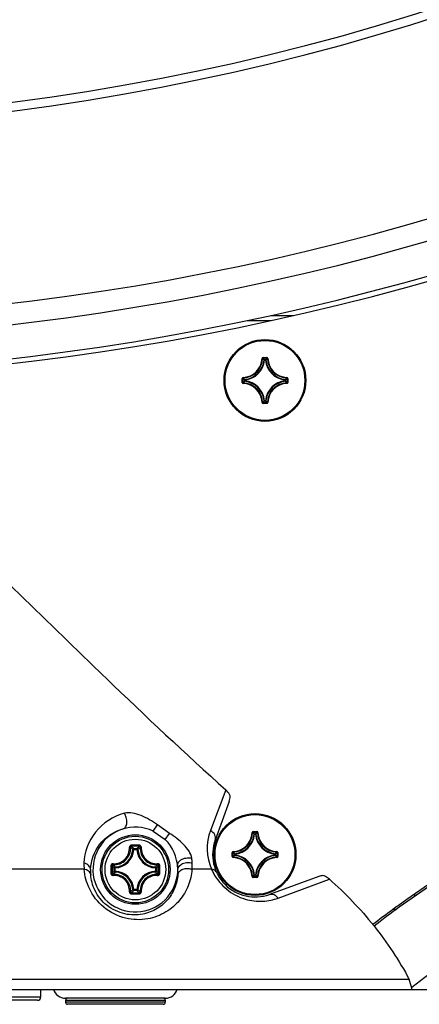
# Model space of a CAD drawing. Header units: millimetres. Extents: x 0 to 420, y -341 to 792.
# Tile 178 of 256: x 174.74 to 181.56, y 168.31 to 185.08. Entities that reach past the tile are written whole.
import ezdxf

# ---------------------------------------------------------------- set-up
doc = ezdxf.new("R2010")
doc.units = ezdxf.units.MM
doc.header["$LTSCALE"] = 23.1
doc.layers.get('0').update_dxf_attribs({"linetype": 'CONTINUOUS'})
doc.layers.add('02___PRT_ALL_AXES', color=7, linetype='CONTINUOUS')
doc.layers.add('AXES', color=7, linetype='CONTINUOUS')

msp = doc.modelspace()

# ---------------------------------------------------------------- linework, layer by layer
at = {"color": 7, "linetype": 'Continuous'}
for p, q in [((178.626, 179.9578), (179.0234, 179.9578)), ((179.0257, 180.0428), (179.4046, 180.0428)), ((178.8754, 179.3116), (178.8839, 179.3114)), ((178.8923, 179.3281), (178.9593, 179.3281)), ((178.8923, 179.3281), (178.8923, 179.3196)), ((178.8923, 179.3196), (178.9593, 179.3196)), ((178.919, 179.2828), (178.9106, 179.2836)), ((178.919, 179.2912), (178.9327, 179.2912)), ((178.919, 179.2828), (178.919, 179.2912)), ((178.919, 179.2828), (178.9326, 179.2828)), ((178.9327, 179.2828), (178.9327, 179.2912)), ((178.9327, 179.2828), (178.9411, 179.2836)), ((178.9593, 179.3281), (178.9593, 179.3196)), ((178.9762, 179.3116), (178.9678, 179.3114)), ((178.5355, 178.9713), (178.544, 178.9713)), ((178.5355, 178.9043), (178.5355, 178.9713)), ((178.544, 178.9043), (178.544, 178.9713)), ((178.552, 178.9882), (178.5522, 178.9797)), ((178.5809, 178.9446), (178.5724, 178.9446)), ((178.5724, 178.931), (178.5724, 178.9446)), ((178.5809, 178.931), (178.5724, 178.931)), ((178.5809, 178.9446), (178.58, 178.9531)), ((178.5809, 178.931), (178.58, 178.9225)), ((178.5809, 178.931), (178.5809, 178.9446)), ((179.2708, 178.9446), (179.2716, 178.9531)), ((179.2708, 178.9446), (179.2793, 178.9446)), ((179.2708, 178.9446), (179.2708, 178.931)), ((179.2708, 178.931), (179.2793, 178.931)), ((179.2708, 178.931), (179.2716, 178.9225)), ((179.2793, 178.9446), (179.2793, 178.931)), ((179.2996, 178.9882), (179.2994, 178.9797)), ((179.3161, 178.9713), (179.3076, 178.9713)), ((179.3076, 178.9713), (179.3076, 178.9043)), ((179.3161, 178.9713), (179.3161, 178.9043)), ((178.5355, 178.9043), (178.544, 178.9043)), ((178.552, 178.8874), (178.5522, 178.8959)), ((179.2996, 178.8874), (179.2994, 178.8959)), ((179.3161, 178.9043), (179.3076, 178.9043)), ((178.919, 178.5928), (178.9106, 178.592)), ((178.9326, 178.5928), (178.919, 178.5928)), ((178.919, 178.5928), (178.919, 178.5844)), ((178.9327, 178.5844), (178.919, 178.5844)), ((178.9327, 178.5928), (178.9411, 178.592)), ((178.9327, 178.5928), (178.9327, 178.5844)), ((178.8754, 178.564), (178.8839, 178.5642)), ((178.9593, 178.556), (178.8923, 178.556)), ((178.8923, 178.5475), (178.8923, 178.556)), ((178.9593, 178.5475), (178.8923, 178.5475)), ((178.9593, 178.5475), (178.9593, 178.556)), ((178.9762, 178.564), (178.9678, 178.5642)), ((178.2595, 171.9631), (177.9977, 171.2731)), ((178.3155, 171.7655), (178.0769, 171.1099)), ((177.0187, 171.2638), (177.0913, 171.3681)), ((177.0187, 171.2638), (177.2264, 171.119)), ((177.3, 171.2245), (177.0913, 171.3681)), ((177.2264, 171.119), (177.3, 171.2245)), ((178.7054, 171.2366), (178.7139, 171.2364)), ((178.7223, 171.2531), (178.7893, 171.2531)), ((178.7223, 171.2531), (178.7223, 171.2446)), ((178.7223, 171.2446), (178.7893, 171.2446)), ((178.749, 171.2078), (178.7406, 171.2086)), ((178.749, 171.2162), (178.7627, 171.2162)), ((178.749, 171.2078), (178.749, 171.2162)), ((178.749, 171.2078), (178.7626, 171.2078)), ((178.7627, 171.2078), (178.7627, 171.2162)), ((178.7627, 171.2078), (178.7711, 171.2086)), ((178.7893, 171.2531), (178.7893, 171.2446)), ((178.8062, 171.2366), (178.7978, 171.2364)), ((176.6883, 170.9495), (176.6714, 170.9503)), ((176.6883, 170.9664), (176.7434, 170.9664)), ((176.6883, 170.9495), (176.6883, 170.9664)), ((176.6883, 170.9495), (176.7434, 170.9495)), ((176.7434, 170.9495), (176.7434, 170.9664)), ((176.7434, 170.9495), (176.7603, 170.9503)), ((178.3655, 170.8963), (178.374, 170.8963)), ((178.3655, 170.8293), (178.3655, 170.8963)), ((178.374, 170.8293), (178.374, 170.8963)), ((178.382, 170.9132), (178.3822, 170.9047)), ((178.4109, 170.8696), (178.4024, 170.8696)), ((178.4024, 170.856), (178.4024, 170.8696)), ((178.4109, 170.8696), (178.41, 170.8781)), ((178.4109, 170.856), (178.4109, 170.8696)), ((179.1008, 170.8696), (179.1016, 170.8781)), ((179.1008, 170.8696), (179.1093, 170.8696)), ((179.1008, 170.8696), (179.1008, 170.856)), ((179.1093, 170.8696), (179.1093, 170.856)), ((179.1296, 170.9132), (179.1294, 170.9047)), ((179.1461, 170.8963), (179.1376, 170.8963)), ((179.1376, 170.8963), (179.1376, 170.8293)), ((179.1461, 170.8963), (179.1461, 170.8293)), ((178.3655, 170.8293), (178.374, 170.8293)), ((178.382, 170.8124), (178.3822, 170.8209)), ((178.4109, 170.856), (178.4024, 170.856)), ((178.4109, 170.856), (178.41, 170.8475)), ((179.1008, 170.856), (179.1093, 170.856)), ((179.1008, 170.856), (179.1016, 170.8475)), ((179.1296, 170.8124), (179.1294, 170.8209)), ((179.1461, 170.8293), (179.1376, 170.8293)), ((175.8421, 170.6124), (173.154, 170.6124)), ((176.3741, 170.6354), (176.3572, 170.6354)), ((176.3572, 170.5803), (176.3572, 170.6354)), ((176.3741, 170.5803), (176.3572, 170.5803)), ((176.3741, 170.6354), (176.3733, 170.6522)), ((176.3741, 170.5803), (176.3733, 170.5634)), ((176.3741, 170.5803), (176.3741, 170.6353)), ((177.0575, 170.6354), (177.0583, 170.6522)), ((177.0575, 170.6354), (177.0744, 170.6354)), ((177.0575, 170.6353), (177.0575, 170.5803)), ((177.0575, 170.5803), (177.0744, 170.5803)), ((177.0575, 170.5803), (177.0583, 170.5634)), ((177.0744, 170.6354), (177.0744, 170.5803)), ((178.0147, 170.6124), (177.6808, 170.6124)), ((178.7054, 170.489), (178.7139, 170.4892)), ((178.7893, 170.481), (178.7223, 170.481)), ((178.7223, 170.4725), (178.7223, 170.481)), ((178.7893, 170.4725), (178.7223, 170.4725)), ((178.749, 170.5178), (178.7406, 170.517)), ((178.7626, 170.5178), (178.749, 170.5178)), ((178.749, 170.5178), (178.749, 170.5094)), ((178.7627, 170.5094), (178.749, 170.5094)), ((178.7627, 170.5178), (178.7711, 170.517)), ((178.7627, 170.5178), (178.7627, 170.5094)), ((178.7893, 170.4725), (178.7893, 170.481)), ((178.8062, 170.489), (178.7978, 170.4892)), ((179.8422, 170.4894), (179.0029, 170.1839)), ((179.1504, 170.1225), (180.023, 170.4463)), ((179.8843, 170.3948), (180.023, 170.4463)), ((176.6883, 170.2661), (176.6714, 170.2653)), ((176.7434, 170.2661), (176.6883, 170.2661)), ((176.6883, 170.2661), (176.6883, 170.2492)), ((176.7434, 170.2492), (176.6883, 170.2492)), ((176.7434, 170.2661), (176.7603, 170.2653)), ((176.7434, 170.2661), (176.7434, 170.2492)), ((181.4758, 170.1896), (181.4758, 170.1462)), ((181.1656, 169.9278), (181.1076, 169.9278)), ((181.3848, 168.7378), (157.7668, 168.7378)), ((152.9168, 168.5678), (186.2348, 168.5678)), ((175.1008, 168.5678), (175.1008, 168.4318)), ((181.432, 168.5678), (181.432, 168.588)), ((175.1008, 168.4318), (170.5958, 168.4318)), ((175.0498, 168.3808), (170.5958, 168.3808)), ((177.2258, 168.4148), (175.5258, 168.4148)), ((175.5258, 168.3808), (177.2258, 168.3808)), ((175.5258, 168.3808), (175.5258, 168.3468)), ((177.2258, 168.3808), (177.2258, 168.3468)), ((177.2258, 168.3468), (175.5258, 168.3468)), ((177.1918, 168.3128), (175.5598, 168.3128))]:
    msp.add_line(p, q, dxfattribs=at)
for radius in [0.5919, 0.5918, 0.5674, 0.5169]:
    msp.add_circle((176.7158, 170.6078), radius, dxfattribs=at)
for centre, radius, start, end in [((169.5758, 223.3078), 39.95, 212.21301, 327.78699), ((169.5758, 223.3078), 40.0994, 212.49379, 327.50621), ((169.5758, 223.3078), 43.35, 219.79717, 320.20283), ((169.5758, 223.3078), 43.7106, 220.30785, 319.69215), ((169.5758, 223.3078), 44.285, 221.07939, 318.92061), ((178.5433, 179.3203), 0.3322, 271.50113, 358.49887), ((178.5433, 179.3203), 0.3407, 271.50108, 358.49892), ((178.5433, 179.3203), 0.3691, 275.70588, 354.29412), ((178.5433, 179.3203), 0.3775, 275.7054, 354.29463), ((178.8923, 179.3112), 0.0169, 89.92548, 178.56799), ((178.167, 178.596), 1.0128, 42.76151, 44.93996), ((178.1394, 178.5864), 1.051, 42.11664, 44.239), ((179.7123, 178.5864), 1.051, 135.76099, 137.88337), ((179.3083, 179.3203), 0.3775, 185.70547, 264.2947), ((179.6848, 178.5959), 1.0129, 135.06013, 137.2384), ((179.3083, 179.3203), 0.3691, 185.70588, 264.29412), ((178.9593, 179.3112), 0.0169, 1.45488, 90.06559), ((179.3083, 179.3203), 0.3407, 181.50107, 268.49892), ((179.3083, 179.3203), 0.3322, 181.50114, 268.49886), ((178.5525, 178.9713), 0.0169, 91.4969, 180.04933), ((179.2772, 179.7243), 1.051, 225.761, 227.88336), ((179.2772, 178.1514), 1.051, 132.11664, 134.239), ((179.2677, 179.6967), 1.0128, 225.06004, 227.23849), ((179.2677, 178.1789), 1.0128, 132.76151, 134.93996), ((178.5433, 178.5553), 0.3691, 5.70588, 84.29412), ((178.5433, 178.5553), 0.3775, 5.70546, 84.2947), ((179.3083, 178.5553), 0.3775, 95.70547, 174.29471), ((179.3083, 178.5553), 0.3691, 95.70588, 174.29412), ((178.584, 179.6967), 1.0128, 312.76151, 314.93996), ((179.2707, 178.931), 0.00854, 276.167, 359.53884), ((178.5839, 178.1789), 1.0129, 45.06013, 47.2384), ((178.5744, 179.7243), 1.051, 312.11664, 314.239), ((178.5744, 178.1514), 1.051, 45.76099, 47.88337), ((179.2992, 178.9713), 0.0169, 359.94591, 88.51539), ((178.5525, 178.9043), 0.0169, 179.94602, 268.51498), ((178.5433, 178.5553), 0.3322, 1.50113, 88.49887), ((178.5433, 178.5553), 0.3407, 1.50107, 88.49892), ((179.3083, 178.5553), 0.3407, 91.50107, 178.49892), ((179.3083, 178.5553), 0.3322, 91.50113, 178.49886), ((178.1669, 179.2797), 1.0129, 315.06013, 317.2384), ((178.1394, 179.2892), 1.051, 315.76099, 317.88337), ((178.9326, 178.5929), 0.00854, 270.46116, 353.833), ((179.7123, 179.2892), 1.051, 222.11664, 224.239), ((179.6847, 179.2797), 1.0128, 222.76151, 224.93996), ((178.9593, 178.5645), 0.0169, 269.95331, 358.49632), ((192.5057, 154.478), 17.9452, 108.94949, 128.11529), ((176.7158, 170.6078), 0.7225, 65.21723, 45.03435), ((178.8112, 170.9634), 0.8704, 159.15955, 203.78508), ((178.3733, 171.2453), 0.3322, 271.50113, 358.49887), ((178.3733, 171.2453), 0.3407, 271.50108, 358.49892), ((178.3733, 171.2453), 0.3691, 275.70588, 354.29412), ((178.3733, 171.2453), 0.3775, 275.7054, 354.29463), ((178.7223, 171.2362), 0.0169, 89.92548, 178.56799), ((177.997, 170.521), 1.0128, 42.76151, 44.93996), ((177.9694, 170.5114), 1.051, 42.11664, 44.239), ((179.5423, 170.5114), 1.051, 135.76099, 137.88337), ((179.1383, 171.2453), 0.3775, 185.70547, 264.2947), ((179.5148, 170.5209), 1.0129, 135.06013, 137.2384), ((179.1383, 171.2453), 0.3691, 185.70588, 264.29412), ((178.7893, 171.2362), 0.0169, 1.45488, 90.06559), ((179.1383, 171.2453), 0.3407, 181.50107, 268.49892), ((179.1383, 171.2453), 0.3322, 181.50114, 268.49886), ((178.7558, 170.8628), 0.7225, 160, 290), ((176.3588, 170.9648), 0.3129, 272.6605, 357.3395), ((176.3588, 170.9648), 0.3298, 272.66006, 357.33994), ((176.7147, 151.6162), 19.4076, 89.80363, 90.18994), ((176.7159, 151.7572), 19.2462, 89.807, 90.19331), ((176.0461, 170.3538), 0.8875, 43.64713, 47.03605), ((177.3855, 170.3539), 0.8874, 132.96355, 136.35313), ((177.0728, 170.9648), 0.3298, 182.66007, 267.33994), ((177.0728, 170.9648), 0.3129, 182.66045, 267.33954), ((178.3825, 170.8963), 0.0169, 91.4969, 180.04933), ((179.1072, 171.6493), 1.051, 225.761, 227.88336), ((179.0977, 171.6217), 1.0128, 225.06004, 227.23849), ((178.414, 171.6217), 1.0128, 312.76151, 314.93996), ((178.4044, 171.6493), 1.051, 312.11664, 314.239), ((179.1292, 170.8963), 0.0169, 359.94591, 88.51539), ((176.7378, 170.6813), 0.8984, 177.69011, 184.40082), ((176.7878, 170.6932), 0.8966, 1.55667, 6.93149), ((176.7851, 170.6932), 0.8993, 354.84445, 1.55118), ((178.3825, 170.8293), 0.0169, 179.94602, 268.51498), ((179.1072, 170.0764), 1.051, 132.11664, 134.239), ((178.3733, 170.4803), 0.3322, 1.50113, 88.49887), ((179.0977, 170.1039), 1.0128, 132.76151, 134.93996), ((178.3733, 170.4803), 0.3407, 1.50107, 88.49892), ((178.3733, 170.4803), 0.3691, 5.70588, 84.29412), ((178.3733, 170.4803), 0.3775, 5.70546, 84.2947), ((179.1383, 170.4803), 0.3775, 95.70547, 174.29471), ((179.1383, 170.4803), 0.3691, 95.70588, 174.29412), ((179.1383, 170.4803), 0.3407, 91.50107, 178.49892), ((179.1383, 170.4803), 0.3322, 91.50113, 178.49886), ((179.1007, 170.856), 0.00854, 276.167, 359.53884), ((178.4139, 170.1039), 1.0129, 45.06013, 47.2384), ((178.4044, 170.0764), 1.051, 45.76099, 47.88337), ((176.7049, 170.5772), 0.7519, 177.66855, 184.286), ((195.7074, 170.6079), 19.4076, 179.80706, 180.00022), ((195.7074, 170.6077), 19.4076, 179.99976, 180.19291), ((195.5666, 170.6078), 19.2463, 179.80684, 180.19316), ((176.9698, 171.2776), 0.8875, 222.96384, 226.35289), ((176.9698, 169.938), 0.8875, 133.64713, 137.03605), ((176.3588, 170.2508), 0.3129, 2.6605, 87.3395), ((176.3588, 170.2508), 0.3298, 2.66007, 87.33994), ((177.0728, 170.2508), 0.3298, 92.66007, 177.33994), ((177.0728, 170.2508), 0.3129, 92.66045, 177.3395), ((176.4619, 171.2775), 0.8874, 313.6469, 317.03631), ((176.462, 169.9382), 0.8874, 42.96357, 46.35313), ((157.8651, 170.6078), 19.2464, 359.80684, 0.19316), ((157.7242, 170.6079), 19.4076, 359.99976, 0.19291), ((157.7242, 170.6077), 19.4076, 359.80706, 0.00022), ((176.6901, 170.5755), 0.7517, 2.4645, 7.70463), ((176.69, 170.5755), 0.7519, 355.9046, 2.46223), ((178.8681, 170.9906), 0.9335, 203.90506, 208.46105), ((178.863, 170.988), 0.9277, 208.4663, 208.79597), ((177.9969, 171.2047), 1.0129, 315.06013, 317.2384), ((177.9694, 171.2142), 1.051, 315.76099, 317.88337), ((178.7626, 170.5179), 0.00854, 270.46116, 353.833), ((179.5423, 171.2142), 1.051, 222.11664, 224.239), ((179.5147, 171.2047), 1.0128, 222.76151, 224.93996), ((178.7893, 170.4895), 0.0169, 269.95331, 358.49632), ((176.0461, 170.8618), 0.8875, 312.96384, 316.35289), ((176.7159, 189.4584), 19.2461, 269.80669, 270.19301), ((177.3856, 170.8618), 0.8875, 223.64713, 227.03607), ((176.7147, 189.5994), 19.4076, 269.81005, 270.19636), ((192.5892, 154.1677), 19.465, 125.75289, 127.33353), ((172.8683, 165.9712), 8.9546, 16.99157, 17.99655), ((175.5258, 168.6273), 0.2125, 196.26728, 270), ((177.2258, 168.6273), 0.2125, 270, 343.73272), ((175.0498, 168.4318), 0.051, 270, 360), ((175.5598, 168.3808), 0.034, 90, 180), ((177.1918, 168.3808), 0.034, 0, 90), ((175.5598, 168.3468), 0.034, 180, 270), ((177.1918, 168.3468), 0.034, 270, 360)]:
    msp.add_arc(centre, radius, start, end, dxfattribs=at)
for points, knots in [([(178.8839, 179.3114), (178.8839, 179.3135), (178.8858, 179.3179), (178.8902, 179.3196), (178.8923, 179.3196)], [0, 0, 0, 0, 0.5000081, 1, 1, 1, 1]), ([(178.9106, 179.2836), (178.9108, 179.2856), (178.9128, 179.2896), (178.917, 179.2912), (178.919, 179.2912)], [0, 0, 0, 0, 0.5000561, 1, 1, 1, 1]), ([(178.9327, 179.2912), (178.9347, 179.2912), (178.9389, 179.2896), (178.9409, 179.2856), (178.9411, 179.2836)], [0, 0, 0, 0, 0.4999439, 1, 1, 1, 1]), ([(178.9593, 179.3196), (178.9614, 179.3196), (178.9659, 179.3179), (178.9677, 179.3135), (178.9678, 179.3114)], [0, 0, 0, 0, 0.5000089, 1, 1, 1, 1]), ([(178.544, 178.9713), (178.544, 178.9734), (178.5457, 178.9779), (178.5501, 178.9797), (178.5522, 178.9797)], [0, 0, 0, 0, 0.5000088, 1, 1, 1, 1]), ([(178.5724, 178.9446), (178.5724, 178.9467), (178.574, 178.9509), (178.578, 178.9529), (178.58, 178.9531)], [0, 0, 0, 0, 0.4999439, 1, 1, 1, 1]), ([(178.58, 178.9225), (178.578, 178.9228), (178.574, 178.9248), (178.5724, 178.9289), (178.5724, 178.931)], [0, 0, 0, 0, 0.5000561, 1, 1, 1, 1]), ([(179.2716, 178.9531), (179.2736, 178.9529), (179.2777, 178.9509), (179.2792, 178.9467), (179.2793, 178.9446)], [0, 0, 0, 0, 0.5000561, 1, 1, 1, 1]), ([(179.2994, 178.9797), (179.3015, 178.9797), (179.3059, 178.9779), (179.3077, 178.9734), (179.3076, 178.9713)], [0, 0, 0, 0, 0.500008, 1, 1, 1, 1]), ([(178.5522, 178.8959), (178.5501, 178.8959), (178.5457, 178.8977), (178.544, 178.9022), (178.544, 178.9043)], [0, 0, 0, 0, 0.500008, 1, 1, 1, 1]), ([(179.3076, 178.9043), (179.3077, 178.9022), (179.3059, 178.8977), (179.3015, 178.8959), (179.2994, 178.8959)], [0, 0, 0, 0, 0.5000089, 1, 1, 1, 1]), ([(179.2996, 178.8874), (179.3039, 178.8875), (179.3126, 178.8912), (179.3161, 178.9001), (179.3161, 178.9043)], [0, 0, 0, 0, 0.4999952, 1, 1, 1, 1]), ([(169.5758, 178.6776), (169.8077, 178.6776), (170.2734, 178.6162), (170.9299, 178.3729), (171.5406, 178.0338), (172.3052, 177.504), (173.1957, 176.755), (174.2156, 175.8044), (175.2172, 174.834), (176.5511, 173.539), (177.5666, 172.5828), (178.2595, 171.9631)], [0, 0, 0, 0, 0.0623848, 0.1248296, 0.1873175, 0.2498245, 0.3748275, 0.4998601, 0.624898, 0.7499362, 1, 1, 1, 1]), ([(178.919, 178.5844), (178.917, 178.5844), (178.9128, 178.586), (178.9108, 178.59), (178.9106, 178.592)], [0, 0, 0, 0, 0.4999439, 1, 1, 1, 1]), ([(178.8754, 178.564), (178.8755, 178.5598), (178.8792, 178.551), (178.8881, 178.5475), (178.8923, 178.5475)], [0, 0, 0, 0, 0.4999908, 1, 1, 1, 1]), ([(178.8923, 178.556), (178.8902, 178.556), (178.8858, 178.5577), (178.8839, 178.5621), (178.8839, 178.5642)], [0, 0, 0, 0, 0.5000089, 1, 1, 1, 1]), ([(178.9678, 178.5642), (178.9677, 178.5621), (178.9659, 178.5577), (178.9614, 178.556), (178.9593, 178.556)], [0, 0, 0, 0, 0.500008, 1, 1, 1, 1]), ([(178.3328, 171.8616), (178.3301, 171.8701), (178.3129, 171.9087), (178.2841, 171.941), (178.2595, 171.9631)], [0, 0, 0, 0, 0.2120716, 1, 1, 1, 1]), ([(176.529, 171.5655), (176.3398, 171.5157), (175.9906, 171.2927), (175.8477, 170.9052), (175.8402, 170.7175)], [0, 0, 0, 0, 0.5102699, 1, 1, 1, 1]), ([(176.509, 171.3001), (176.5255, 171.3058), (176.5594, 171.3375), (176.5762, 171.4107), (176.5665, 171.4922), (176.5435, 171.544), (176.529, 171.5656)], [0, 0, 0, 0, 0.1774406, 0.4340178, 0.7363835, 1, 1, 1, 1]), ([(177.0913, 171.3681), (177.0032, 171.4287), (176.8684, 171.5153), (176.6728, 171.5746), (176.5731, 171.5772), (176.529, 171.5655)], [0, 0, 0, 0, 0.5258382, 0.7757898, 1, 1, 1, 1]), ([(175.9536, 170.6078), (175.9599, 170.7609), (176.073, 171.0762), (176.3559, 171.26), (176.509, 171.3001)], [0, 0, 0, 0, 0.4919561, 1, 1, 1, 1]), ([(177.6779, 170.8014), (177.6728, 170.8433), (177.6317, 170.9283), (177.5076, 171.0764), (177.3842, 171.1665), (177.3, 171.2245)], [0, 0, 0, 0, 0.2187651, 0.4702693, 1, 1, 1, 1]), ([(178.0769, 171.1099), (178.087, 171.1376), (178.0781, 171.2093), (178.0278, 171.2555), (177.9978, 171.2732)], [0, 0, 0, 0, 0.4582494, 1, 1, 1, 1]), ([(178.7139, 171.2364), (178.7139, 171.2385), (178.7158, 171.2429), (178.7202, 171.2446), (178.7223, 171.2446)], [0, 0, 0, 0, 0.5000081, 1, 1, 1, 1]), ([(178.7406, 171.2086), (178.7408, 171.2106), (178.7428, 171.2146), (178.747, 171.2162), (178.749, 171.2162)], [0, 0, 0, 0, 0.5000561, 1, 1, 1, 1]), ([(178.7627, 171.2162), (178.7647, 171.2162), (178.7689, 171.2146), (178.7709, 171.2106), (178.7711, 171.2086)], [0, 0, 0, 0, 0.4999439, 1, 1, 1, 1]), ([(178.7893, 171.2446), (178.7914, 171.2446), (178.7959, 171.2429), (178.7977, 171.2385), (178.7978, 171.2364)], [0, 0, 0, 0, 0.5000089, 1, 1, 1, 1]), ([(176.3358, 170.7079), (176.3725, 170.7058), (176.4481, 170.7173), (176.544, 170.7794), (176.6062, 170.8752), (176.6178, 170.9508), (176.6157, 170.9875)], [0, 0, 0, 0, 0.2488375, 0.4999976, 0.7511609, 1, 1, 1, 1]), ([(176.3379, 170.6902), (176.3767, 170.688), (176.4566, 170.7002), (176.5579, 170.7658), (176.6235, 170.8671), (176.6357, 170.9469), (176.6334, 170.9857)], [0, 0, 0, 0, 0.2489775, 0.4999996, 0.751021, 1, 1, 1, 1]), ([(176.6504, 171.0237), (176.6457, 171.0237), (176.6363, 171.0217), (176.6245, 171.0136), (176.6169, 171.0015), (176.6155, 170.9921), (176.6157, 170.9875)], [0, 0, 0, 0, 0.2518662, 0.5029821, 0.7523235, 1, 1, 1, 1]), ([(176.6157, 170.9876), (176.6178, 170.9877), (176.6218, 170.9878), (176.6271, 170.9876), (176.6308, 170.987), (176.633, 170.9863), (176.6334, 170.9857)], [0, 0, 0, 0, 0.3483397, 0.6547745, 0.8795975, 1, 1, 1, 1]), ([(176.6509, 171.0033), (176.6464, 171.0033), (176.637, 170.9997), (176.6332, 170.9901), (176.6334, 170.9857)], [0, 0, 0, 0, 0.5063592, 1, 1, 1, 1]), ([(176.6714, 170.9503), (176.6684, 170.9533), (176.656, 170.9654), (176.6433, 170.9771), (176.6334, 170.9857)], [0, 0, 0, 0, 0.2451257, 1, 1, 1, 1]), ([(176.6504, 171.0237), (176.6504, 171.0213), (176.6504, 171.0168), (176.6505, 171.0107), (176.6507, 171.0063), (176.6507, 171.004), (176.6509, 171.0033)], [0, 0, 0, 0, 0.3459255, 0.6615105, 0.8927312, 1, 1, 1, 1]), ([(176.6883, 170.9664), (176.6841, 170.9664), (176.6755, 170.9629), (176.6716, 170.9545), (176.6714, 170.9503)], [0, 0, 0, 0, 0.4999872, 1, 1, 1, 1]), ([(176.7603, 170.9503), (176.7633, 170.9533), (176.7756, 170.9654), (176.7884, 170.9771), (176.7982, 170.9857)], [0, 0, 0, 0, 0.2451229, 1, 1, 1, 1]), ([(176.7812, 171.0237), (176.7813, 171.0213), (176.7812, 171.0168), (176.7812, 171.0107), (176.7809, 171.0063), (176.7809, 171.004), (176.7807, 171.0033)], [0, 0, 0, 0, 0.3459238, 0.6615078, 0.8927286, 1, 1, 1, 1]), ([(176.7982, 170.9857), (176.7984, 170.9901), (176.7947, 170.9997), (176.7853, 171.0033), (176.7807, 171.0033)], [0, 0, 0, 0, 0.4936394, 1, 1, 1, 1]), ([(176.8159, 170.9878), (176.8164, 170.9968), (176.8091, 171.016), (176.7903, 171.0236), (176.7812, 171.0237)], [0, 0, 0, 0, 0.496758, 1, 1, 1, 1]), ([(176.7982, 170.9857), (176.796, 170.9469), (176.8082, 170.867), (176.8738, 170.7658), (176.9751, 170.7001), (177.0549, 170.688), (177.0937, 170.6902)], [0, 0, 0, 0, 0.2490196, 0.5000837, 0.7510918, 1, 1, 1, 1]), ([(176.8159, 170.9876), (176.8138, 170.9877), (176.8099, 170.9878), (176.8045, 170.9876), (176.8008, 170.987), (176.7986, 170.9863), (176.7982, 170.9857)], [0, 0, 0, 0, 0.3483516, 0.6547993, 0.8796104, 1, 1, 1, 1]), ([(176.8159, 170.9878), (176.8138, 170.9511), (176.8254, 170.8755), (176.8875, 170.7796), (176.9833, 170.7174), (177.0589, 170.7058), (177.0956, 170.7079)], [0, 0, 0, 0, 0.2488798, 0.5000822, 0.7512312, 1, 1, 1, 1]), ([(178.374, 170.8963), (178.374, 170.8984), (178.3757, 170.9029), (178.3801, 170.9047), (178.3822, 170.9047)], [0, 0, 0, 0, 0.5000088, 1, 1, 1, 1]), ([(178.4024, 170.8696), (178.4024, 170.8717), (178.404, 170.8759), (178.408, 170.8779), (178.41, 170.8781)], [0, 0, 0, 0, 0.4999439, 1, 1, 1, 1]), ([(179.1016, 170.8781), (179.1036, 170.8779), (179.1077, 170.8759), (179.1092, 170.8717), (179.1093, 170.8696)], [0, 0, 0, 0, 0.5000561, 1, 1, 1, 1]), ([(179.1294, 170.9047), (179.1315, 170.9047), (179.1359, 170.9029), (179.1377, 170.8984), (179.1376, 170.8963)], [0, 0, 0, 0, 0.500008, 1, 1, 1, 1]), ([(175.9536, 170.6078), (175.9528, 170.6308), (175.9246, 170.6847), (175.8715, 170.7094), (175.8402, 170.7175)], [0, 0, 0, 0, 0.4151133, 1, 1, 1, 1]), ([(176.3358, 170.7079), (176.3268, 170.7084), (176.3077, 170.7011), (176.3, 170.6823), (176.3, 170.6732)], [0, 0, 0, 0, 0.4967413, 1, 1, 1, 1]), ([(176.336, 170.7079), (176.3359, 170.7058), (176.3358, 170.7019), (176.336, 170.6965), (176.3366, 170.6928), (176.3373, 170.6906), (176.3379, 170.6902)], [0, 0, 0, 0, 0.3483523, 0.6547987, 0.8796115, 1, 1, 1, 1]), ([(177.0956, 170.7079), (177.0957, 170.7058), (177.0958, 170.7019), (177.0956, 170.6965), (177.095, 170.6928), (177.0943, 170.6906), (177.0937, 170.6902)], [0, 0, 0, 0, 0.3483663, 0.6548119, 0.8796297, 1, 1, 1, 1]), ([(177.1317, 170.6732), (177.1317, 170.6779), (177.1297, 170.6873), (177.1216, 170.6991), (177.1096, 170.7067), (177.1002, 170.7081), (177.0956, 170.7079)], [0, 0, 0, 0, 0.2518634, 0.5029835, 0.7523337, 1, 1, 1, 1]), ([(177.4351, 170.6763), (177.434, 170.6952), (177.4498, 170.7418), (177.5129, 170.7896), (177.5947, 170.8118), (177.6525, 170.808), (177.6779, 170.8014)], [0, 0, 0, 0, 0.1859845, 0.4453031, 0.7434067, 1, 1, 1, 1]), ([(177.4412, 170.6078), (177.4418, 170.6269), (177.46, 170.6714), (177.5234, 170.7153), (177.6039, 170.7324), (177.6596, 170.7254), (177.6841, 170.7175)], [0, 0, 0, 0, 0.1918893, 0.4491753, 0.7419521, 1, 1, 1, 1]), ([(178.3822, 170.8209), (178.3801, 170.8209), (178.3757, 170.8227), (178.374, 170.8272), (178.374, 170.8293)], [0, 0, 0, 0, 0.500008, 1, 1, 1, 1]), ([(178.41, 170.8475), (178.408, 170.8478), (178.404, 170.8498), (178.4024, 170.8539), (178.4024, 170.856)], [0, 0, 0, 0, 0.5000561, 1, 1, 1, 1]), ([(179.1376, 170.8293), (179.1377, 170.8272), (179.1359, 170.8227), (179.1315, 170.8209), (179.1294, 170.8209)], [0, 0, 0, 0, 0.5000089, 1, 1, 1, 1]), ([(179.1296, 170.8124), (179.1339, 170.8125), (179.1426, 170.8162), (179.1461, 170.8251), (179.1461, 170.8293)], [0, 0, 0, 0, 0.4999952, 1, 1, 1, 1]), ([(175.9551, 170.521), (175.9517, 170.5433), (175.9195, 170.5892), (175.8698, 170.6071), (175.8421, 170.6124)], [0, 0, 0, 0, 0.4432756, 1, 1, 1, 1]), ([(177.6808, 170.6124), (177.674, 170.5171), (177.6305, 170.3261), (177.478, 170.0695), (177.2394, 169.864), (176.9162, 169.7423), (176.5305, 169.7544), (176.1631, 169.9402), (175.9187, 170.2542), (175.852, 170.4988), (175.8421, 170.6124)], [0, 0, 0, 0, 0.1043158, 0.2098678, 0.3207175, 0.4417159, 0.5784715, 0.7299859, 0.8755917, 1, 1, 1, 1]), ([(176.3, 170.6732), (176.3023, 170.6733), (176.3068, 170.6732), (176.3129, 170.6732), (176.3173, 170.6729), (176.3196, 170.6729), (176.3203, 170.6727)], [0, 0, 0, 0, 0.3459108, 0.661487, 0.892709, 1, 1, 1, 1]), ([(176.3, 170.5424), (176.3023, 170.5424), (176.3068, 170.5424), (176.3129, 170.5424), (176.3173, 170.5427), (176.3196, 170.5427), (176.3203, 170.5429)], [0, 0, 0, 0, 0.3459248, 0.6615114, 0.8927311, 1, 1, 1, 1]), ([(176.3, 170.5424), (176.3, 170.5377), (176.3019, 170.5283), (176.31, 170.5165), (176.3221, 170.5089), (176.3315, 170.5075), (176.336, 170.5077)], [0, 0, 0, 0, 0.2518634, 0.5029835, 0.7523337, 1, 1, 1, 1]), ([(176.3379, 170.6902), (176.3335, 170.6904), (176.324, 170.6867), (176.3203, 170.6772), (176.3203, 170.6727)], [0, 0, 0, 0, 0.4936394, 1, 1, 1, 1]), ([(176.3203, 170.5429), (176.3203, 170.5384), (176.324, 170.5289), (176.3335, 170.5252), (176.3379, 170.5254)], [0, 0, 0, 0, 0.5063591, 1, 1, 1, 1]), ([(176.3733, 170.6522), (176.3704, 170.6553), (176.3582, 170.6676), (176.3465, 170.6804), (176.3379, 170.6902)], [0, 0, 0, 0, 0.245125, 1, 1, 1, 1]), ([(176.3733, 170.5634), (176.3704, 170.5604), (176.3582, 170.548), (176.3465, 170.5353), (176.3379, 170.5254)], [0, 0, 0, 0, 0.2451257, 1, 1, 1, 1]), ([(176.3733, 170.6522), (176.3692, 170.652), (176.3607, 170.6482), (176.3573, 170.6395), (176.3572, 170.6354)], [0, 0, 0, 0, 0.5000128, 1, 1, 1, 1]), ([(176.3572, 170.5803), (176.3573, 170.5761), (176.3607, 170.5674), (176.3692, 170.5636), (176.3733, 170.5634)], [0, 0, 0, 0, 0.4999872, 1, 1, 1, 1]), ([(177.0583, 170.6522), (177.0613, 170.6553), (177.0734, 170.6676), (177.0851, 170.6804), (177.0937, 170.6902)], [0, 0, 0, 0, 0.2451237, 1, 1, 1, 1]), ([(177.0744, 170.6354), (177.0744, 170.6395), (177.0709, 170.6482), (177.0625, 170.652), (177.0583, 170.6522)], [0, 0, 0, 0, 0.4999872, 1, 1, 1, 1]), ([(177.0583, 170.5634), (177.0613, 170.5604), (177.0734, 170.548), (177.0851, 170.5353), (177.0937, 170.5254)], [0, 0, 0, 0, 0.2451229, 1, 1, 1, 1]), ([(177.1113, 170.6727), (177.1113, 170.6772), (177.1077, 170.6867), (177.0982, 170.6904), (177.0937, 170.6902)], [0, 0, 0, 0, 0.5063591, 1, 1, 1, 1]), ([(177.0937, 170.5254), (177.0982, 170.5252), (177.1077, 170.5289), (177.1113, 170.5384), (177.1113, 170.5429)], [0, 0, 0, 0, 0.4936394, 1, 1, 1, 1]), ([(177.0955, 170.5077), (177.1001, 170.5075), (177.1095, 170.5089), (177.1216, 170.5165), (177.1297, 170.5283), (177.1317, 170.5377), (177.1317, 170.5424)], [0, 0, 0, 0, 0.2476838, 0.4970277, 0.7481421, 1, 1, 1, 1]), ([(177.1317, 170.6732), (177.1293, 170.6732), (177.1248, 170.6732), (177.1188, 170.6732), (177.1144, 170.6729), (177.112, 170.6729), (177.1113, 170.6727)], [0, 0, 0, 0, 0.3459248, 0.6615114, 0.8927311, 1, 1, 1, 1]), ([(177.1317, 170.5424), (177.1293, 170.5424), (177.1248, 170.5424), (177.1188, 170.5424), (177.1144, 170.5427), (177.112, 170.5427), (177.1113, 170.5429)], [0, 0, 0, 0, 0.3459084, 0.6614831, 0.8927053, 1, 1, 1, 1]), ([(177.4399, 170.5218), (177.4428, 170.5406), (177.4639, 170.5818), (177.527, 170.6202), (177.6049, 170.6315), (177.6575, 170.6213), (177.6808, 170.6124)], [0, 0, 0, 0, 0.1979919, 0.4530537, 0.7401696, 1, 1, 1, 1]), ([(178.0951, 170.5705), (178.0896, 170.5828), (178.0647, 170.606), (178.0327, 170.6115), (178.0147, 170.6124)], [0, 0, 0, 0, 0.4280059, 1, 1, 1, 1]), ([(178.05, 170.5411), (178.1064, 170.4386), (178.2608, 170.2518), (178.5669, 170.0892), (178.8792, 170.0524), (179.0681, 170.092), (179.1504, 170.1225)], [0, 0, 0, 0, 0.2750127, 0.5538706, 0.793765, 1, 1, 1, 1]), ([(177.4399, 170.5218), (177.4346, 170.4469), (177.4001, 170.2963), (177.2797, 170.0934), (177.0908, 169.9288), (176.833, 169.8279), (176.5203, 169.8313), (176.217, 169.9766), (176.0151, 170.2309), (175.962, 170.4298), (175.9551, 170.521)], [0, 0, 0, 0, 0.1019612, 0.2056753, 0.3153059, 0.4358409, 0.5734033, 0.7278768, 0.8759156, 1, 1, 1, 1]), ([(176.336, 170.5077), (176.3359, 170.5098), (176.3358, 170.5137), (176.336, 170.5191), (176.3366, 170.5228), (176.3373, 170.525), (176.3379, 170.5254)], [0, 0, 0, 0, 0.3483663, 0.6548119, 0.8796297, 1, 1, 1, 1]), ([(176.6157, 170.2278), (176.6178, 170.2645), (176.6063, 170.3401), (176.5442, 170.436), (176.4483, 170.4982), (176.3727, 170.5098), (176.336, 170.5077)], [0, 0, 0, 0, 0.2488798, 0.5000822, 0.7512312, 1, 1, 1, 1]), ([(176.6334, 170.2299), (176.6357, 170.2687), (176.6235, 170.3486), (176.5578, 170.4499), (176.4565, 170.5155), (176.3767, 170.5276), (176.3379, 170.5254)], [0, 0, 0, 0, 0.2490196, 0.5000837, 0.7510918, 1, 1, 1, 1]), ([(177.0937, 170.5254), (177.0549, 170.5276), (176.9751, 170.5155), (176.8738, 170.4498), (176.8082, 170.3486), (176.796, 170.2687), (176.7982, 170.2299)], [0, 0, 0, 0, 0.248979, 0.5000011, 0.7510224, 1, 1, 1, 1]), ([(177.0955, 170.5077), (177.0588, 170.5098), (176.9833, 170.4982), (176.8874, 170.436), (176.8253, 170.3401), (176.8138, 170.2645), (176.8159, 170.2278)], [0, 0, 0, 0, 0.2488391, 0.5000031, 0.7511624, 1, 1, 1, 1]), ([(177.0956, 170.5077), (177.0957, 170.5098), (177.0959, 170.5137), (177.0956, 170.5191), (177.095, 170.5228), (177.0943, 170.525), (177.0937, 170.5254)], [0, 0, 0, 0, 0.3483542, 0.6548017, 0.8796138, 1, 1, 1, 1]), ([(178.7054, 170.489), (178.7055, 170.4848), (178.7092, 170.476), (178.7181, 170.4725), (178.7223, 170.4725)], [0, 0, 0, 0, 0.4999908, 1, 1, 1, 1]), ([(178.7223, 170.481), (178.7202, 170.481), (178.7158, 170.4827), (178.7139, 170.4871), (178.7139, 170.4892)], [0, 0, 0, 0, 0.5000089, 1, 1, 1, 1]), ([(178.749, 170.5094), (178.747, 170.5094), (178.7428, 170.511), (178.7408, 170.515), (178.7406, 170.517)], [0, 0, 0, 0, 0.4999439, 1, 1, 1, 1]), ([(178.7978, 170.4892), (178.7977, 170.4871), (178.7959, 170.4827), (178.7914, 170.481), (178.7893, 170.481)], [0, 0, 0, 0, 0.500008, 1, 1, 1, 1]), ([(180.023, 170.4463), (180.0144, 170.454), (179.9819, 170.4799), (179.943, 170.5003), (179.9131, 170.5045)], [0, 0, 0, 0, 0.2780174, 1, 1, 1, 1]), ([(180.023, 170.4463), (180.2961, 170.2032), (180.8048, 169.6729), (181.2124, 169.0601), (181.3848, 168.7378)], [0, 0, 0, 0, 0.500052, 1, 1, 1, 1]), ([(176.6157, 170.2278), (176.6152, 170.2188), (176.6225, 170.1997), (176.6413, 170.192), (176.6504, 170.1919)], [0, 0, 0, 0, 0.4967345, 1, 1, 1, 1]), ([(176.6157, 170.228), (176.6178, 170.2279), (176.6218, 170.2278), (176.6271, 170.228), (176.6308, 170.2286), (176.633, 170.2293), (176.6334, 170.2299)], [0, 0, 0, 0, 0.3483516, 0.6547993, 0.8796104, 1, 1, 1, 1]), ([(176.6334, 170.2299), (176.6332, 170.2255), (176.637, 170.216), (176.6464, 170.2123), (176.6509, 170.2123)], [0, 0, 0, 0, 0.4936395, 1, 1, 1, 1]), ([(176.6714, 170.2653), (176.6684, 170.2623), (176.656, 170.2502), (176.6433, 170.2385), (176.6334, 170.2299)], [0, 0, 0, 0, 0.245125, 1, 1, 1, 1]), ([(176.6504, 170.1919), (176.6504, 170.1943), (176.6504, 170.1988), (176.6505, 170.2049), (176.6507, 170.2093), (176.6507, 170.2116), (176.6509, 170.2123)], [0, 0, 0, 0, 0.3459238, 0.6615078, 0.8927286, 1, 1, 1, 1]), ([(176.7603, 170.2653), (176.7633, 170.2623), (176.7756, 170.2502), (176.7884, 170.2385), (176.7982, 170.2299)], [0, 0, 0, 0, 0.2451257, 1, 1, 1, 1]), ([(176.7807, 170.2123), (176.7853, 170.2123), (176.7947, 170.216), (176.7984, 170.2255), (176.7982, 170.2299)], [0, 0, 0, 0, 0.5063591, 1, 1, 1, 1]), ([(176.7812, 170.1919), (176.7813, 170.1943), (176.7812, 170.1988), (176.7812, 170.2049), (176.7809, 170.2093), (176.7809, 170.2116), (176.7807, 170.2123)], [0, 0, 0, 0, 0.3459255, 0.6615105, 0.8927312, 1, 1, 1, 1]), ([(176.7812, 170.1919), (176.7903, 170.192), (176.8091, 170.1997), (176.8164, 170.2188), (176.8159, 170.2278)], [0, 0, 0, 0, 0.5032518, 1, 1, 1, 1]), ([(176.8159, 170.228), (176.8138, 170.2279), (176.8099, 170.2278), (176.8045, 170.228), (176.8008, 170.2286), (176.7986, 170.2293), (176.7982, 170.2299)], [0, 0, 0, 0, 0.3483097, 0.6547321, 0.8795615, 1, 1, 1, 1]), ([(179.0029, 170.1839), (179.0271, 170.1927), (179.089, 170.1872), (179.1323, 170.147), (179.1503, 170.1225)], [0, 0, 0, 0, 0.4580133, 1, 1, 1, 1])]:
    msp.add_open_spline(points, degree=3, knots=knots, dxfattribs=at)
for points in [[(178.3155, 171.7655), (178.3267, 171.7961), (178.3328, 171.8291), (178.3328, 171.8616)], [(176.7603, 170.9503), (176.76, 170.9545), (176.7562, 170.9629), (176.7476, 170.9664), (176.7434, 170.9664)], [(177.0583, 170.5634), (177.0625, 170.5636), (177.0709, 170.5674), (177.0744, 170.5761), (177.0744, 170.5803)], [(179.9131, 170.5045), (179.889, 170.5028), (179.8649, 170.4976), (179.8422, 170.4894)], [(176.6714, 170.2653), (176.6716, 170.2612), (176.6755, 170.2527), (176.6841, 170.2493), (176.6883, 170.2492)], [(176.7434, 170.2492), (176.7476, 170.2493), (176.7562, 170.2527), (176.76, 170.2612), (176.7603, 170.2653)]]:
    msp.add_open_spline(points, degree=3, dxfattribs=at)
at = {"layer": '02___PRT_ALL_AXES', "color": 7, "linetype": 'Continuous'}
msp.add_arc((192.6076, 154.1792), 19.4664, 108.94748, 125.81683, dxfattribs=at)
at = {"layer": 'AXES', "color": 7, "linetype": 'Continuous'}
for centre, radius in [((178.9258, 178.9378), 0.697), ((178.9258, 178.9378), 0.68), ((178.7558, 170.8628), 0.697), ((178.7558, 170.8628), 0.68)]:
    msp.add_circle(centre, radius, dxfattribs=at)
for centre, radius, start, end in [((169.5758, 223.3078), 44.37, 221.04368, 318.95632), ((192.6076, 154.1792), 19.5004, 108.94748, 125.81616), ((192.5791, 154.2171), 19.4531, 126.13574, 127.40288), ((192.6033, 154.1839), 19.4941, 125.81399, 126.13573)]:
    msp.add_arc(centre, radius, start, end, dxfattribs=at)

doc.saveas('drawing.dxf')
